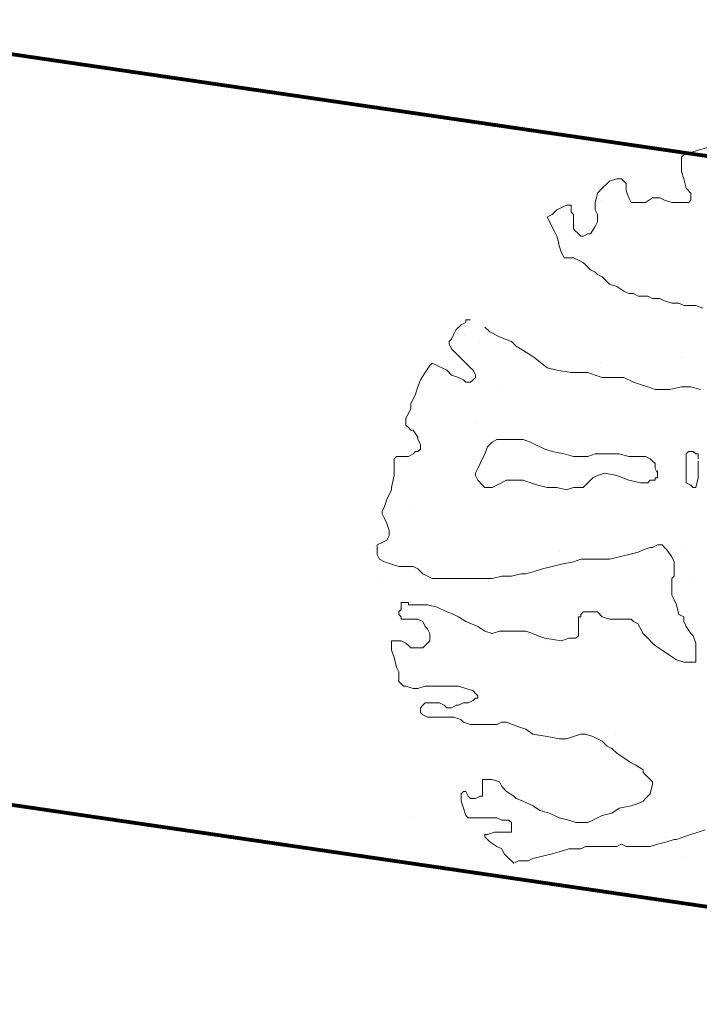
# Model space of a CAD drawing. Header units: millimetres. Extents: x -90830 to 24172, y -102460 to 73669.
# Tile 195 of 198: x 14355 to 16001, y 63950 to 66336. Entities that reach past the tile are written whole.
import ezdxf

# ---------------------------------------------------------------- set-up
doc = ezdxf.new("R2010")
doc.units = ezdxf.units.MM
doc.layers.add('Algemeen01', color=253, linetype='Continuous', lineweight=80)
doc.layers.add('Standard', color=253, linetype='Continuous', lineweight=9)

msp = doc.modelspace()

# ---------------------------------------------------------------- linework, layer by layer
at = {"layer": 'Algemeen01'}
for p, q in [((19211.9, 65536.5), (-5002.8, 69087.8)), ((17626.5, 65769.1), (176.5, 68328.2)), ((17626.5, 65769.1), (496.5, 68281.3)), ((17626.5, 63949.8), (1661.5, 66291.2))]:
    msp.add_line(p, q, dxfattribs=at)
at = {"layer": 'Standard'}
for p, q in [((15521.7, 66077.7), (15522, 66077.1)), ((15522, 66077.1), (15527.3, 66076.3)), ((15527.3, 66076.3), (15527.8, 66076.8)), ((15997.9, 66019.9), (15980.5, 66014.1)), ((16021.1, 66025.6), (15997.9, 66019.9)), ((15963.1, 66008.3), (15957.3, 66002.5)), ((15957.3, 66002.5), (15957.3, 65996.6)), ((15957.3, 65996.6), (15957.3, 65985)), ((15968.9, 66014.1), (15963.1, 66008.3)), ((15980.5, 66014.1), (15968.9, 66014.1)), ((15957.3, 65985), (15957.3, 65967.7)), ((15800.7, 65950.3), (15783.3, 65944.4)), ((15806.5, 65950.3), (15800.7, 65950.3)), ((15812.3, 65950.3), (15806.5, 65950.3)), ((15818.1, 65944.4), (15812.3, 65950.3)), ((15957.3, 65967.7), (15963.1, 65950.3)), ((15963.1, 65950.3), (15968.9, 65927.1)), ((15765.9, 65927.1), (15754.3, 65915.5)), ((15777.5, 65938.6), (15765.9, 65927.1)), ((15783.3, 65944.4), (15777.5, 65938.6)), ((15823.9, 65938.6), (15818.1, 65944.4)), ((15823.9, 65921.3), (15823.9, 65938.6)), ((15968.9, 65927.1), (15980.5, 65915.5)), ((15751.4, 65903.9), (15748.5, 65892.3)), ((15754.3, 65915.5), (15751.4, 65903.9)), ((15764.3, 65897.8), (15764.3, 65897.8)), ((15829.7, 65903.8), (15823.9, 65921.3)), ((15835.5, 65892.3), (15829.7, 65903.8)), ((15887.7, 65903.8), (15870.3, 65892.3)), ((15905.1, 65903.8), (15887.7, 65903.8)), ((15916.7, 65898), (15905.1, 65903.8)), ((15934.1, 65892.3), (15916.7, 65898)), ((15980.5, 65898), (15974.7, 65892.3)), ((15980.5, 65915.5), (15980.5, 65898)), ((15655.7, 65874.9), (15649.9, 65869.1)), ((15667.3, 65880.7), (15655.7, 65874.9)), ((15678.9, 65886.5), (15667.3, 65880.7)), ((15684.7, 65886.5), (15678.9, 65886.5)), ((15690.5, 65886.5), (15684.7, 65886.5)), ((15690.5, 65874.9), (15690.5, 65886.5)), ((15690.5, 65869.1), (15690.5, 65874.9)), ((15748.5, 65892.3), (15748.5, 65874.9)), ((15748.5, 65874.9), (15754.3, 65863.3)), ((15847.1, 65892.3), (15835.5, 65892.3)), ((15858.7, 65892.3), (15847.1, 65892.3)), ((15870.3, 65892.3), (15858.7, 65892.3)), ((15939.9, 65892.3), (15934.1, 65892.3)), ((15957.3, 65892.3), (15939.9, 65892.3)), ((15968.9, 65892.3), (15957.3, 65892.3)), ((15974.7, 65892.3), (15968.9, 65892.3)), ((15638.3, 65860.4), (15632.5, 65857.4)), ((15632.5, 65857.4), (15649.9, 65822.6)), ((15644.1, 65863.3), (15638.3, 65860.4)), ((15649.9, 65869.1), (15644.1, 65863.3)), ((15696.3, 65863.3), (15690.5, 65869.1)), ((15696.3, 65851.6), (15696.3, 65863.3)), ((15696.3, 65845.9), (15696.3, 65851.6)), ((15754.3, 65863.3), (15754.3, 65845.9)), ((15696.3, 65840.1), (15696.3, 65845.9)), ((15696.3, 65834.3), (15696.3, 65840.1)), ((15696.3, 65828.5), (15696.3, 65834.3)), ((15702.1, 65822.6), (15696.3, 65828.5)), ((15748.5, 65834.3), (15736.9, 65816.8)), ((15754.3, 65845.9), (15748.5, 65834.3)), ((15649.9, 65822.6), (15655.7, 65811)), ((15655.7, 65811), (15658.6, 65799.5)), ((15705, 65819.7), (15702.1, 65822.6)), ((15707.9, 65816.8), (15705, 65819.7)), ((15713.7, 65811), (15707.9, 65816.8)), ((15719.5, 65811), (15713.7, 65811)), ((15731.1, 65816.8), (15719.5, 65811)), ((15736.9, 65816.8), (15731.1, 65816.8)), ((15658.6, 65799.5), (15661.5, 65787.9)), ((15661.5, 65796.6), (15661.5, 65796.6)), ((15661.5, 65787.9), (15667.3, 65770.4)), ((15667.3, 65770.4), (15670.2, 65764.7)), ((15670.2, 65764.7), (15673.1, 65758.9)), ((15673.1, 65758.9), (15678.9, 65758.9)), ((15678.9, 65758.9), (15690.5, 65758.9)), ((15690.5, 65758.9), (15696.3, 65758.9)), ((15696.3, 65758.9), (15707.9, 65753.1)), ((15707.9, 65753.1), (15719.5, 65747.3)), ((15719.5, 65747.3), (15731.1, 65735.6)), ((15731.1, 65735.6), (15736.9, 65729.8)), ((15736.9, 65729.8), (15748.5, 65724)), ((15748.5, 65724), (15754.3, 65718.3)), ((15754.3, 65718.3), (15765.9, 65712.5)), ((15765.9, 65712.5), (15783.3, 65695.1)), ((15783.3, 65695.1), (15800.7, 65689.3)), ((15800.7, 65689.3), (15818.1, 65677.7)), ((15818.1, 65677.7), (15829.7, 65671.9)), ((15829.7, 65671.9), (15841.3, 65671.9)), ((15841.3, 65671.9), (15852.9, 65666.1)), ((15852.9, 65666.1), (15864.5, 65666.1)), ((15864.5, 65666.1), (15876.1, 65666.1)), ((15876.1, 65666.1), (15887.7, 65660.3)), ((15887.7, 65660.3), (15905.1, 65660.3)), ((15905.1, 65660.3), (15916.7, 65654.5)), ((15916.7, 65654.5), (15934.1, 65648.6)), ((15934.1, 65648.6), (15945.7, 65648.6)), ((15945.7, 65648.6), (15951.5, 65648.6)), ((15951.5, 65648.6), (15963.1, 65642.8)), ((15963.1, 65642.8), (15974.7, 65642.8)), ((15974.7, 65642.8), (15992.1, 65642.8)), ((15992.1, 65642.8), (16009.5, 65637)), ((15423.7, 65596.4), (15412.1, 65584.9)), ((15435.3, 65602.3), (15423.7, 65596.4)), ((15441.1, 65608.1), (15435.3, 65608.1)), ((15435.3, 65608.1), (15435.3, 65602.3)), ((15446.9, 65608.1), (15441.1, 65608.1)), ((15493.3, 65579.1), (15481.7, 65590.7)), ((15406.3, 65573.3), (15400.5, 65561.6)), ((15412.1, 65584.9), (15406.3, 65573.3)), ((15432, 65570.8), (15432, 65570.8)), ((15516.5, 65567.5), (15493.3, 65579.1)), ((15545.5, 65555.8), (15516.5, 65567.5)), ((15400.5, 65561.6), (15394.7, 65555.8)), ((15394.7, 65555.8), (15394.7, 65550.1)), ((15394.7, 65550.1), (15400.5, 65538.5)), ((15468.8, 65552.8), (15468.8, 65552.8)), ((15557.1, 65544.3), (15545.5, 65555.8)), ((15586.1, 65526.9), (15557.1, 65544.3)), ((15400.5, 65538.5), (15406.3, 65532.7)), ((15406.3, 65532.7), (15435.3, 65503.7)), ((15603.5, 65515.3), (15586.1, 65526.9)), ((15957.8, 65517.6), (15957.8, 65517.6)), ((15348.3, 65497.9), (15336.7, 65480.5)), ((15354.1, 65503.7), (15348.3, 65497.9)), ((15365.7, 65497.9), (15354.1, 65503.7)), ((15377.3, 65492.1), (15365.7, 65497.9)), ((15435.3, 65503.7), (15446.9, 65492.1)), ((15632.5, 65492.1), (15603.5, 65515.3)), ((15760.5, 65504.1), (15760.5, 65504.1)), ((15336.7, 65480.5), (15325.1, 65463.1)), ((15388.9, 65486.3), (15377.3, 65492.1)), ((15400.5, 65474.6), (15388.9, 65486.3)), ((15417.9, 65468.8), (15400.5, 65474.6)), ((15429.5, 65463.1), (15417.9, 65468.8)), ((15446.9, 65492.1), (15452.7, 65486.3)), ((15452.7, 65486.3), (15458.5, 65474.6)), ((15458.5, 65468.8), (15452.7, 65463.1)), ((15458.5, 65474.6), (15458.5, 65468.8)), ((15655.7, 65486.3), (15632.5, 65492.1)), ((15690.5, 65480.5), (15655.7, 65486.3)), ((15719.5, 65480.5), (15690.5, 65480.5)), ((15731.1, 65480.5), (15719.5, 65480.5)), ((15748.5, 65474.6), (15731.1, 65480.5)), ((15765.9, 65468.8), (15748.5, 65474.6)), ((15789.1, 65468.8), (15765.9, 65468.8)), ((15818.1, 65468.8), (15789.1, 65468.8)), ((15841.3, 65457.3), (15818.1, 65468.8)), ((15319.3, 65445.7), (15313.5, 65428.3)), ((15325.1, 65463.1), (15319.3, 65445.7)), ((15435.3, 65457.3), (15429.5, 65463.1)), ((15446.9, 65457.3), (15435.3, 65457.3)), ((15452.7, 65463.1), (15446.9, 65457.3)), ((15520.5, 65446.3), (15520.5, 65446.3)), ((15858.7, 65451.5), (15841.3, 65457.3)), ((15876.1, 65445.7), (15858.7, 65451.5)), ((15893.5, 65439.9), (15876.1, 65445.7)), ((15957.3, 65445.7), (15928.3, 65439.9)), ((15980.5, 65445.7), (15957.3, 65445.7)), ((16003.7, 65439.9), (15980.5, 65445.7)), ((15313.5, 65428.3), (15301.9, 65405.1)), ((15910.9, 65439.9), (15893.5, 65439.9)), ((15928.3, 65439.9), (15910.9, 65439.9)), ((15301.9, 65405.1), (15301.9, 65393.5)), ((15296.1, 65381.8), (15290.3, 65370.3)), ((15301.9, 65393.5), (15296.1, 65381.8)), ((15290.3, 65370.3), (15290.3, 65364.5)), ((15290.3, 65364.5), (15290.3, 65352.9)), ((15290.3, 65352.9), (15296.1, 65347.1)), ((15462, 65360.8), (15462, 65360.8)), ((15296.1, 65347.1), (15301.9, 65341.3)), ((15301.9, 65341.3), (15307.7, 65341.3)), ((15307.7, 65341.3), (15319.3, 65323.9)), ((15319.3, 65323.9), (15319.3, 65318.1)), ((15319.3, 65318.1), (15325.1, 65306.5)), ((15325.1, 65306.5), (15325.1, 65294.8)), ((15499.1, 65312.3), (15487.5, 65300.6)), ((15510.7, 65318.1), (15499.1, 65312.3)), ((15533.9, 65318.1), (15510.7, 65318.1)), ((15545.5, 65318.1), (15533.9, 65318.1)), ((15557.1, 65318.1), (15545.5, 65318.1)), ((15574.5, 65318.1), (15557.1, 65318.1)), ((15591.9, 65312.3), (15574.5, 65318.1)), ((15603.5, 65306.5), (15591.9, 65312.3)), ((15626.7, 65294.8), (15603.5, 65306.5)), ((15267.1, 65277.5), (15261.3, 65271.7)), ((15272.9, 65277.5), (15267.1, 65277.5)), ((15284.5, 65277.5), (15272.9, 65277.5)), ((15290.3, 65277.5), (15284.5, 65277.5)), ((15296.1, 65277.5), (15290.3, 65277.5)), ((15307.7, 65283.3), (15296.1, 65277.5)), ((15313.5, 65289.1), (15307.7, 65283.3)), ((15319.3, 65289.1), (15313.5, 65289.1)), ((15325.1, 65294.8), (15319.3, 65289.1)), ((15481.7, 65283.3), (15470.1, 65260.1)), ((15487.5, 65300.6), (15481.7, 65283.3)), ((15644.1, 65289.1), (15626.7, 65294.8)), ((15673.1, 65283.3), (15644.1, 65289.1)), ((15696.3, 65277.5), (15673.1, 65283.3)), ((15713.7, 65277.5), (15696.3, 65277.5)), ((15731.1, 65277.5), (15713.7, 65277.5)), ((15748.5, 65283.3), (15731.1, 65277.5)), ((15765.9, 65283.3), (15748.5, 65283.3)), ((15783.3, 65283.3), (15765.9, 65283.3)), ((15806.5, 65283.3), (15783.3, 65283.3)), ((15799.5, 65292.6), (15799.5, 65292.6)), ((15829.7, 65277.5), (15806.5, 65283.3)), ((15841.3, 65277.5), (15829.7, 65277.5)), ((15858.7, 65277.5), (15841.3, 65277.5)), ((15870.3, 65277.5), (15858.7, 65277.5)), ((15881.9, 65271.7), (15870.3, 65277.5)), ((15974.7, 65289.1), (15968.9, 65283.3)), ((15968.9, 65283.3), (15968.9, 65271.7)), ((15986.3, 65289.1), (15974.7, 65289.1)), ((15992.1, 65283.3), (15986.3, 65289.1)), ((15997.9, 65283.3), (15992.1, 65283.3)), ((15997.9, 65277.5), (15997.9, 65283.3)), ((15997.9, 65271.7), (15997.9, 65277.5)), ((15261.3, 65271.7), (15261.3, 65265.9)), ((15261.3, 65265.9), (15261.3, 65254.3)), ((15261.3, 65254.3), (15261.3, 65242.7)), ((15470.1, 65260.1), (15464.3, 65248.5)), ((15887.7, 65265.9), (15881.9, 65271.7)), ((15893.5, 65260.1), (15887.7, 65265.9)), ((15893.5, 65254.3), (15893.5, 65260.1)), ((15893.5, 65248.5), (15893.5, 65254.3)), ((15968.9, 65271.7), (15968.9, 65254.3)), ((15968.9, 65254.3), (15968.9, 65231.1)), ((15997.9, 65260.1), (15997.9, 65265.9)), ((15997.9, 65248.5), (15997.9, 65260.1)), ((15261.3, 65231.1), (15255.5, 65202.1)), ((15261.3, 65242.7), (15261.3, 65231.1)), ((15464.3, 65248.5), (15458.5, 65236.9)), ((15458.5, 65236.9), (15458.5, 65231.1)), ((15458.5, 65231.1), (15464.3, 65219.5)), ((15742.7, 65225.3), (15754.3, 65231.1)), ((15754.3, 65231.1), (15771.7, 65236.9)), ((15771.7, 65236.9), (15800.7, 65231.1)), ((15800.7, 65231.1), (15829.7, 65219.5)), ((15899.3, 65236.9), (15893.5, 65248.5)), ((15899.3, 65236.9), (15899.3, 65242.7)), ((15899.3, 65225.3), (15899.3, 65236.9)), ((15899.3, 65225.3), (15899.3, 65236.9)), ((15968.9, 65231.1), (15968.9, 65213.6)), ((15997.9, 65242.7), (15997.9, 65248.5)), ((15997.9, 65225.3), (15997.9, 65242.7)), ((15464.3, 65219.5), (15475.9, 65207.8)), ((15475.9, 65207.8), (15481.7, 65202.1)), ((15499.1, 65202.1), (15510.7, 65207.8)), ((15510.7, 65207.8), (15533.9, 65219.5)), ((15533.9, 65219.5), (15551.3, 65219.5)), ((15551.3, 65219.5), (15574.5, 65219.5)), ((15574.5, 65219.5), (15591.9, 65213.6)), ((15591.9, 65213.6), (15609.3, 65207.8)), ((15609.3, 65207.8), (15632.5, 65202.1)), ((15719.5, 65202.1), (15731.1, 65213.6)), ((15731.1, 65213.6), (15736.9, 65219.5)), ((15736.9, 65219.5), (15742.7, 65225.3)), ((15829.7, 65219.5), (15858.7, 65213.6)), ((15858.7, 65213.6), (15876.1, 65213.6)), ((15876.1, 65213.6), (15881.9, 65219.5)), ((15881.9, 65219.5), (15887.7, 65219.5)), ((15887.7, 65219.5), (15893.5, 65219.5)), ((15893.5, 65219.5), (15893.5, 65225.3)), ((15893.5, 65225.3), (15899.3, 65225.3)), ((15968.9, 65213.6), (15980.5, 65207.8)), ((15980.5, 65207.8), (15986.3, 65202.1)), ((15992.1, 65202.1), (15997.9, 65225.3)), ((15255.5, 65196.3), (15243.9, 65173.1)), ((15255.5, 65202.1), (15255.5, 65196.3)), ((15481.7, 65202.1), (15499.1, 65202.1)), ((15488.3, 65205.6), (15488.3, 65205.6)), ((15632.5, 65202.1), (15655.7, 65202.1)), ((15655.7, 65202.1), (15678.9, 65196.3)), ((15678.9, 65196.3), (15696.3, 65202.1)), ((15696.3, 65202.1), (15713.7, 65202.1)), ((15713.3, 65204.1), (15713.3, 65204.1)), ((15713.7, 65202.1), (15719.5, 65202.1)), ((15986.3, 65202.1), (15992.1, 65202.1)), ((15243.9, 65173.1), (15238.1, 65155.7)), ((15238.1, 65155.7), (15232.3, 65144.1)), ((15232.3, 65144.1), (15232.3, 65138.3)), ((15232.3, 65138.3), (15238.1, 65126.6)), ((15302.3, 65155.3), (15302.3, 65155.3)), ((15238.1, 65126.6), (15243.9, 65115.1)), ((15243.9, 65115.1), (15249.7, 65097.7)), ((15249.7, 65097.7), (15249.7, 65091.9)), ((15249.7, 65091.9), (15249.7, 65086.1)), ((15232.3, 65068.7), (15220.7, 65062.9)), ((15220.7, 65062.9), (15220.7, 65045.4)), ((15243.9, 65074.5), (15232.3, 65068.7)), ((15249.7, 65086.1), (15243.9, 65074.5)), ((15887.7, 65057.1), (15899.3, 65062.9)), ((15899.3, 65062.9), (15910.9, 65062.9)), ((15910.9, 65062.9), (15916.7, 65057.1)), ((15216, 65058.6), (15216, 65058.6)), ((15220.7, 65045.4), (15220.7, 65039.6)), ((15220.7, 65039.6), (15226.5, 65028.1)), ((15661.5, 65046.6), (15661.5, 65046.6)), ((15806.5, 65033.8), (15829.7, 65039.6)), ((15829.7, 65039.6), (15852.9, 65045.4)), ((15852.9, 65045.4), (15864.5, 65051.3)), ((15864.5, 65051.3), (15881.9, 65057.1)), ((15881.9, 65057.1), (15887.7, 65057.1)), ((15916.7, 65057.1), (15922.5, 65051.3)), ((15922.5, 65051.3), (15934.1, 65033.8)), ((15966, 65058.6), (15966, 65058.6)), ((15226.5, 65028.1), (15238.1, 65022.3)), ((15238.1, 65022.3), (15255.5, 65016.5)), ((15255.5, 65016.5), (15272.9, 65010.7)), ((15644.1, 65010.7), (15667.3, 65016.5)), ((15667.3, 65016.5), (15696.3, 65022.3)), ((15696.3, 65022.3), (15713.7, 65028.1)), ((15713.7, 65028.1), (15736.9, 65028.1)), ((15736.9, 65028.1), (15760.1, 65028.1)), ((15760.1, 65028.1), (15783.3, 65028.1)), ((15783.3, 65028.1), (15806.5, 65033.8)), ((15934.1, 65033.8), (15939.9, 65022.3)), ((15939.9, 65022.3), (15939.9, 65010.7)), ((15272.9, 65010.7), (15278.7, 65010.7)), ((15278.7, 65010.7), (15284.5, 65010.7)), ((15284.5, 65010.7), (15296.1, 65010.7)), ((15296.1, 65010.7), (15307.7, 65010.7)), ((15307.7, 65010.7), (15319.3, 65004.9)), ((15319.3, 65004.9), (15330.9, 64993.2)), ((15328.5, 64996.3), (15328.5, 64996.3)), ((15330.9, 64993.2), (15342.5, 64987.5)), ((15545.5, 64987.5), (15568.7, 64993.2)), ((15568.7, 64993.2), (15580.3, 64993.2)), ((15580.3, 64993.2), (15603.5, 64999.1)), ((15603.5, 64999.1), (15620.9, 65004.9)), ((15620.9, 65004.9), (15644.1, 65010.7)), ((15939.9, 65010.7), (15939.9, 64987.5)), ((15228.8, 64976.1), (15228.8, 64976.1)), ((15342.5, 64987.5), (15354.1, 64981.7)), ((15354.1, 64981.7), (15394.7, 64981.7)), ((15394.7, 64981.7), (15417.9, 64981.7)), ((15417.9, 64981.7), (15429.5, 64981.7)), ((15429.5, 64981.7), (15452.7, 64981.7)), ((15452.7, 64981.7), (15481.7, 64981.7)), ((15481.7, 64981.7), (15499.1, 64981.7)), ((15499.1, 64981.7), (15522.3, 64987.5)), ((15522.3, 64987.5), (15545.5, 64987.5)), ((15939.9, 64987.5), (15934.1, 64981.7)), ((15934.1, 64981.7), (15934.1, 64970.1)), ((15934.1, 64970.1), (15934.1, 64941.1)), ((15978.8, 64976.1), (15978.8, 64976.1)), ((15284.5, 64923.7), (15278.7, 64923.7)), ((15278.7, 64923.7), (15278.7, 64917.9)), ((15290.3, 64923.7), (15284.5, 64923.7)), ((15296.1, 64923.7), (15290.3, 64923.7)), ((15296.1, 64917.9), (15296.1, 64923.7)), ((15934.1, 64941.1), (15939.9, 64929.5)), ((15939.9, 64929.5), (15945.7, 64917.9)), ((15278.7, 64906.2), (15272.9, 64900.5)), ((15272.9, 64900.5), (15272.9, 64894.7)), ((15278.7, 64917.9), (15278.7, 64912.1)), ((15278.7, 64912.1), (15278.7, 64906.2)), ((15301.9, 64917.9), (15296.1, 64917.9)), ((15319.3, 64917.9), (15301.9, 64917.9)), ((15342.5, 64917.9), (15319.3, 64917.9)), ((15365.7, 64912.1), (15342.5, 64917.9)), ((15388.9, 64900.5), (15365.7, 64912.1)), ((15367.5, 64899.6), (15367.5, 64899.6)), ((15406.3, 64894.7), (15388.9, 64900.5)), ((15719.5, 64900.5), (15713.7, 64894.7)), ((15731.1, 64900.5), (15719.5, 64900.5)), ((15736.9, 64900.5), (15731.1, 64900.5)), ((15742.7, 64900.5), (15736.9, 64900.5)), ((15754.3, 64900.5), (15742.7, 64900.5)), ((15765.9, 64888.9), (15754.3, 64900.5)), ((15945.7, 64917.9), (15951.5, 64894.7)), ((15272.9, 64894.7), (15278.7, 64888.9)), ((15278.7, 64888.9), (15278.7, 64883.1)), ((15278.7, 64883.1), (15284.5, 64883.1)), ((15284.5, 64883.1), (15290.3, 64883.1)), ((15290.3, 64883.1), (15296.1, 64883.1)), ((15296.1, 64883.1), (15307.7, 64883.1)), ((15307.7, 64883.1), (15319.3, 64883.1)), ((15319.3, 64883.1), (15330.9, 64877.3)), ((15330.9, 64877.3), (15336.7, 64865.6)), ((15417.9, 64888.9), (15406.3, 64894.7)), ((15435.3, 64877.3), (15417.9, 64888.9)), ((15464.3, 64865.6), (15435.3, 64877.3)), ((15713.7, 64888.9), (15707.9, 64888.9)), ((15707.9, 64888.9), (15707.9, 64883.1)), ((15707.9, 64883.1), (15707.9, 64871.4)), ((15713.7, 64894.7), (15713.7, 64888.9)), ((15783.3, 64883.1), (15765.9, 64888.9)), ((15794.9, 64883.1), (15783.3, 64883.1)), ((15793.5, 64873.3), (15793.5, 64873.3)), ((15812.3, 64883.1), (15794.9, 64883.1)), ((15823.9, 64883.1), (15812.3, 64883.1)), ((15835.5, 64883.1), (15823.9, 64883.1)), ((15841.3, 64877.3), (15835.5, 64883.1)), ((15852.9, 64871.4), (15841.3, 64877.3)), ((15951.5, 64894.7), (15963.1, 64888.9)), ((15963.1, 64888.9), (15963.1, 64877.3)), ((15963.1, 64877.3), (15968.9, 64865.6)), ((15336.7, 64865.6), (15342.5, 64859.9)), ((15342.5, 64859.9), (15348.3, 64848.3)), ((15348.3, 64848.3), (15348.3, 64842.5)), ((15481.7, 64854.1), (15464.3, 64865.6)), ((15499.1, 64848.3), (15481.7, 64854.1)), ((15516.5, 64854.1), (15499.1, 64848.3)), ((15539.7, 64854.1), (15516.5, 64854.1)), ((15557.1, 64854.1), (15539.7, 64854.1)), ((15580.3, 64854.1), (15557.1, 64854.1)), ((15597.7, 64848.3), (15580.3, 64854.1)), ((15609.3, 64842.5), (15597.7, 64848.3)), ((15707.9, 64871.4), (15707.9, 64859.9)), ((15707.9, 64859.9), (15707.9, 64842.5)), ((15858.7, 64859.9), (15852.9, 64871.4)), ((15864.5, 64848.3), (15858.7, 64859.9)), ((15876.1, 64836.7), (15864.5, 64848.3)), ((15968.9, 64865.6), (15980.5, 64848.3)), ((15980.5, 64848.3), (15986.3, 64842.5)), ((15278.7, 64830.9), (15255.5, 64830.9)), ((15255.5, 64830.9), (15255.5, 64825.1)), ((15255.5, 64825.1), (15255.5, 64807.7)), ((15290.3, 64825.1), (15278.7, 64830.9)), ((15296.1, 64819.2), (15290.3, 64825.1)), ((15342.5, 64825.1), (15330.9, 64813.5)), ((15348.3, 64830.9), (15342.5, 64825.1)), ((15348.3, 64842.5), (15348.3, 64830.9)), ((15626.7, 64836.7), (15609.3, 64842.5)), ((15667.3, 64830.9), (15626.7, 64836.7)), ((15630.8, 64829.1), (15630.8, 64829.1)), ((15684.7, 64836.7), (15667.3, 64830.9)), ((15702.1, 64836.7), (15684.7, 64836.7)), ((15707.9, 64842.5), (15702.1, 64836.7)), ((15887.7, 64825.1), (15876.1, 64836.7)), ((15882, 64838.8), (15882, 64838.8)), ((15893.5, 64819.2), (15887.7, 64825.1)), ((15986.3, 64842.5), (15992.1, 64825.1)), ((15992.1, 64825.1), (15992.1, 64813.5)), ((15255.5, 64807.7), (15261.3, 64790.3)), ((15301.9, 64813.5), (15296.1, 64819.2)), ((15313.5, 64813.5), (15301.9, 64813.5)), ((15325.1, 64813.5), (15313.5, 64813.5)), ((15330.9, 64813.5), (15325.1, 64813.5)), ((15910.9, 64807.7), (15893.5, 64819.2)), ((15928.3, 64796.1), (15910.9, 64807.7)), ((15992.1, 64813.5), (15992.1, 64801.9)), ((15992.1, 64801.9), (15992.1, 64790.3)), ((15261.3, 64790.3), (15267.1, 64767.1)), ((15945.7, 64784.4), (15928.3, 64796.1)), ((15963.1, 64778.6), (15945.7, 64784.4)), ((15980.5, 64778.6), (15963.1, 64778.6)), ((15992.1, 64778.6), (15980.5, 64778.6)), ((15992.1, 64790.3), (15992.1, 64784.4)), ((15992.1, 64784.4), (15992.1, 64778.6)), ((15267.1, 64767.1), (15272.9, 64755.5)), ((15272.9, 64755.5), (15272.9, 64749.7)), ((15272.9, 64749.7), (15272.9, 64738.1)), ((15272.9, 64738.1), (15272.9, 64732.3)), ((15272.9, 64732.3), (15278.7, 64726.5)), ((15278.7, 64726.5), (15284.5, 64720.7)), ((15284.5, 64720.7), (15290.3, 64720.7)), ((15290.3, 64720.7), (15307.7, 64714.9)), ((15307.7, 64714.9), (15319.3, 64714.9)), ((15319.3, 64714.9), (15336.7, 64720.7)), ((15336.7, 64720.7), (15359.9, 64720.7)), ((15359.9, 64720.7), (15377.3, 64720.7)), ((15377.3, 64720.7), (15400.5, 64720.7)), ((15400.5, 64720.7), (15417.9, 64720.7)), ((15417.9, 64720.7), (15435.3, 64714.9)), ((15435.3, 64714.9), (15452.7, 64709.1)), ((15452.7, 64709.1), (15458.5, 64703.3)), ((15452.7, 64685.9), (15441.1, 64680.1)), ((15458.5, 64691.6), (15452.7, 64685.9)), ((15458.5, 64703.3), (15464.3, 64697.4)), ((15464.3, 64691.6), (15458.5, 64691.6)), ((15464.3, 64697.4), (15464.3, 64691.6)), ((15330.9, 64674.3), (15325.1, 64668.5)), ((15325.1, 64668.5), (15325.1, 64662.7)), ((15325.1, 64662.7), (15325.1, 64656.9)), ((15336.7, 64680.1), (15330.9, 64674.3)), ((15348.3, 64680.1), (15336.7, 64680.1)), ((15365.7, 64680.1), (15348.3, 64680.1)), ((15371.5, 64680.1), (15365.7, 64680.1)), ((15383.1, 64674.3), (15371.5, 64680.1)), ((15388.9, 64668.5), (15383.1, 64674.3)), ((15394.7, 64668.5), (15388.9, 64668.5)), ((15400.5, 64668.5), (15394.7, 64668.5)), ((15412.1, 64674.3), (15400.5, 64668.5)), ((15417.9, 64674.3), (15412.1, 64674.3)), ((15429.5, 64680.1), (15417.9, 64674.3)), ((15435.3, 64680.1), (15429.5, 64680.1)), ((15441.1, 64680.1), (15435.3, 64680.1)), ((15325.1, 64656.9), (15330.9, 64651.1)), ((15330.9, 64651.1), (15342.5, 64645.3)), ((15342.5, 64645.3), (15354.1, 64645.3)), ((15354.1, 64645.3), (15365.7, 64645.3)), ((15365.7, 64645.3), (15371.5, 64645.3)), ((15371.5, 64645.3), (15377.3, 64645.3)), ((15377.3, 64645.3), (15400.5, 64645.3)), ((15400.5, 64645.3), (15406.3, 64645.3)), ((15406.3, 64645.3), (15423.7, 64639.5)), ((15423.7, 64639.5), (15429.5, 64633.7)), ((15429.5, 64633.7), (15446.9, 64627.9)), ((15510.7, 64627.9), (15522.3, 64633.7)), ((15522.3, 64633.7), (15533.9, 64633.7)), ((15533.9, 64633.7), (15562.9, 64622.1)), ((15446.9, 64627.9), (15470.1, 64627.9)), ((15470.1, 64627.9), (15487.5, 64627.9)), ((15487.5, 64627.9), (15499.1, 64627.9)), ((15499.1, 64627.9), (15510.7, 64627.9)), ((15562.9, 64622.1), (15580.3, 64616.3)), ((15580.3, 64616.3), (15597.7, 64604.6)), ((15660.8, 64610.8), (15660.8, 64610.8)), ((15597.7, 64604.6), (15632.5, 64598.9)), ((15632.5, 64598.9), (15661.5, 64593.1)), ((15661.5, 64593.1), (15678.9, 64593.1)), ((15678.9, 64593.1), (15696.3, 64598.9)), ((15696.3, 64598.9), (15713.7, 64604.6)), ((15713.7, 64604.6), (15725.3, 64604.6)), ((15725.3, 64604.6), (15742.7, 64598.9)), ((15742.7, 64598.9), (15754.3, 64593.1)), ((15754.3, 64593.1), (15765.9, 64587.3)), ((15765.9, 64587.3), (15777.5, 64575.7)), ((15797.3, 64602.6), (15797.3, 64602.6)), ((15777.5, 64575.7), (15789.1, 64569.9)), ((15789.1, 64569.9), (15800.7, 64558.3)), ((15799.5, 64542.6), (15799.5, 64542.6)), ((15800.7, 64558.3), (15818.1, 64546.7)), ((15818.1, 64546.7), (15835.5, 64535.1)), ((15835.5, 64535.1), (15847.1, 64529.3)), ((15847.1, 64529.3), (15864.5, 64517.6)), ((15864.5, 64517.6), (15864.5, 64511.9)), ((15487.5, 64494.5), (15475.9, 64494.5)), ((15475.9, 64494.5), (15475.9, 64488.7)), ((15499.1, 64494.5), (15487.5, 64494.5)), ((15516.5, 64488.7), (15499.1, 64494.5)), ((15864.5, 64511.9), (15876.1, 64500.3)), ((15876.1, 64500.3), (15881.9, 64494.5)), ((15881.9, 64494.5), (15887.7, 64488.7)), ((15475.9, 64488.7), (15475.9, 64477.2)), ((15475.9, 64477.2), (15475.9, 64465.5)), ((15522.3, 64477.2), (15516.5, 64488.7)), ((15533.9, 64465.5), (15522.3, 64477.2)), ((15887.7, 64482.9), (15881.9, 64459.7)), ((15887.7, 64488.7), (15887.7, 64482.9)), ((15429.5, 64465.5), (15423.7, 64459.7)), ((15423.7, 64459.7), (15423.7, 64442.3)), ((15435.3, 64465.5), (15429.5, 64465.5)), ((15441.1, 64453.9), (15435.3, 64465.5)), ((15446.9, 64448.1), (15441.1, 64453.9)), ((15458.5, 64448.1), (15446.9, 64448.1)), ((15470.1, 64453.9), (15458.5, 64448.1)), ((15475.9, 64453.9), (15470.1, 64453.9)), ((15475.9, 64465.5), (15475.9, 64453.9)), ((15488.3, 64455.6), (15488.3, 64455.6)), ((15551.3, 64453.9), (15533.9, 64465.5)), ((15557.1, 64448.1), (15551.3, 64453.9)), ((15574.5, 64442.3), (15557.1, 64448.1)), ((15870.3, 64448.1), (15864.5, 64442.3)), ((15881.9, 64459.7), (15870.3, 64448.1)), ((15423.7, 64442.3), (15429.5, 64424.9)), ((15429.5, 64424.9), (15435.3, 64407.5)), ((15597.7, 64430.7), (15574.5, 64442.3)), ((15615.1, 64419.1), (15597.7, 64430.7)), ((15638.3, 64413.3), (15615.1, 64419.1)), ((15806.5, 64424.9), (15789.1, 64413.3)), ((15835.5, 64430.7), (15806.5, 64424.9)), ((15852.9, 64436.4), (15835.5, 64430.7)), ((15864.5, 64442.3), (15852.9, 64436.4)), ((15302.3, 64405.3), (15302.3, 64405.3)), ((15435.3, 64407.5), (15441.1, 64401.7)), ((15441.1, 64401.7), (15458.5, 64401.7)), ((15458.5, 64401.7), (15475.9, 64401.7)), ((15475.9, 64401.7), (15493.3, 64401.7)), ((15493.3, 64401.7), (15510.7, 64401.7)), ((15510.7, 64401.7), (15522.3, 64395.9)), ((15522.3, 64395.9), (15539.7, 64395.9)), ((15539.7, 64395.9), (15545.5, 64390.2)), ((15661.5, 64401.7), (15638.3, 64413.3)), ((15684.7, 64395.9), (15661.5, 64401.7)), ((15702.1, 64390.2), (15684.7, 64395.9)), ((15742.7, 64395.9), (15731.1, 64390.2)), ((15765.9, 64407.5), (15742.7, 64395.9)), ((15764.3, 64397.8), (15764.3, 64397.8)), ((15789.1, 64413.3), (15765.9, 64407.5)), ((15545.5, 64390.2), (15545.5, 64372.7)), ((15545.5, 64372.7), (15545.5, 64366.9)), ((15719.5, 64390.2), (15702.1, 64390.2)), ((15731.1, 64390.2), (15719.5, 64390.2)), ((15997.9, 64366.9), (16015.3, 64372.7)), ((15487.5, 64361.1), (15481.7, 64361.1)), ((15481.7, 64361.1), (15481.7, 64355.3)), ((15481.7, 64355.3), (15493.3, 64343.7)), ((15504.9, 64366.9), (15487.5, 64361.1)), ((15510.7, 64366.9), (15504.9, 64366.9)), ((15516.5, 64366.9), (15510.7, 64366.9)), ((15522.3, 64366.9), (15516.5, 64366.9)), ((15533.9, 64366.9), (15522.3, 64366.9)), ((15545.5, 64366.9), (15533.9, 64366.9)), ((15918.8, 64352.8), (15918.8, 64352.8)), ((15922.5, 64343.7), (15939.9, 64349.4)), ((15939.9, 64349.4), (15945.7, 64349.4)), ((15945.7, 64349.4), (15963.1, 64355.3)), ((15963.1, 64355.3), (15980.5, 64361.1)), ((15980.5, 64361.1), (15997.9, 64366.9)), ((15493.3, 64343.7), (15510.7, 64332.1)), ((15510.7, 64332.1), (15522.3, 64326.3)), ((15522.3, 64326.3), (15528.1, 64314.7)), ((15667.3, 64320.5), (15684.7, 64326.3)), ((15684.7, 64326.3), (15696.3, 64326.3)), ((15696.3, 64326.3), (15713.7, 64326.3)), ((15713.7, 64326.3), (15725.3, 64332.1)), ((15725.3, 64332.1), (15742.7, 64332.1)), ((15742.7, 64332.1), (15754.3, 64332.1)), ((15754.3, 64332.1), (15765.9, 64332.1)), ((15765.9, 64332.1), (15783.3, 64332.1)), ((15783.3, 64332.1), (15800.7, 64332.1)), ((15800.7, 64332.1), (15812.3, 64337.9)), ((15812.3, 64337.9), (15823.9, 64332.1)), ((15823.9, 64332.1), (15847.1, 64332.1)), ((15847.1, 64332.1), (15864.5, 64332.1)), ((15864.5, 64332.1), (15881.9, 64332.1)), ((15881.9, 64332.1), (15899.3, 64337.9)), ((15899.3, 64337.9), (15922.5, 64343.7)), ((15528.1, 64314.7), (15533.9, 64308.9)), ((15533.9, 64308.9), (15539.7, 64303)), ((15539.7, 64303), (15545.5, 64297.3)), ((15586.1, 64297.3), (15597.7, 64303)), ((15597.7, 64303), (15620.9, 64308.9)), ((15620.9, 64308.9), (15644.1, 64314.7)), ((15644.1, 64314.7), (15667.3, 64320.5)), ((15966, 64308.6), (15966, 64308.6)), ((15545.5, 64297.3), (15551.3, 64291.5)), ((15551.3, 64291.5), (15562.9, 64297.3)), ((15562.9, 64297.3), (15568.7, 64297.3)), ((15568.7, 64297.3), (15586.1, 64297.3))]:
    msp.add_line(p, q, dxfattribs=at)

doc.saveas('drawing.dxf')
